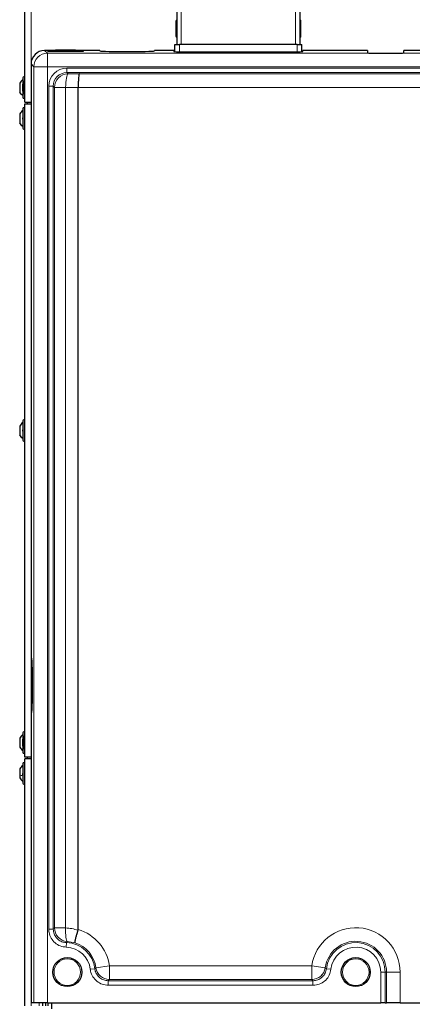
# Model space of a CAD drawing. Header units: millimetres. Extents: x 5 to 418, y 2 to 292.
# Tile 22 of 87: x 59 to 95, y 128 to 218. Entities that reach past the tile are written whole.
import ezdxf

# ---------------------------------------------------------------- set-up
doc = ezdxf.new("R2010")
doc.units = ezdxf.units.MM

msp = doc.modelspace()

# ---------------------------------------------------------------- linework, layer by layer
at = {"color": 7, "linetype": 'Continuous', "lineweight": 25}
for p, q in [((59.4317, 210.7887), (59.4317, 242.0387)), ((73.3984, 220.4554), (73.3984, 216.0667)), ((84.7317, 216.0667), (84.7317, 220.4554)), ((73.3151, 218.2054), (73.3151, 216.8721)), ((84.8151, 216.8721), (84.8151, 218.2054)), ((62.2317, 215.5387), (61.2633, 215.5387)), ((62.1924, 215.4994), (61.8484, 215.4994)), ((61.8484, 215.4645), (64.5151, 215.4645)), ((62.2651, 215.5721), (62.1575, 215.4645)), ((64.0984, 215.5721), (62.2651, 215.5721)), ((64.206, 215.4645), (64.0984, 215.5721)), ((66.3484, 215.5387), (64.1317, 215.5387)), ((64.5151, 215.4994), (64.171, 215.4994)), ((66.3484, 215.5387), (66.3484, 215.4951)), ((67.1817, 215.4514), (70.5151, 215.4514)), ((71.3484, 215.4951), (71.3484, 215.5387)), ((73.1484, 215.5387), (71.3484, 215.5387)), ((73.1484, 215.5387), (73.1484, 215.4427)), ((73.2317, 215.4236), (73.2317, 216.0667)), ((73.2317, 216.0667), (73.6484, 216.0667)), ((84.4817, 216.0667), (73.6484, 216.0667)), ((73.9817, 215.399), (84.1484, 215.399)), ((84.4817, 216.0667), (84.8984, 216.0667)), ((84.8984, 215.4236), (84.8984, 216.0667)), ((84.9817, 215.4427), (84.9817, 215.5387)), ((90.9317, 215.5387), (84.9817, 215.5387)), ((90.9317, 215.5387), (90.9317, 215.3204)), ((91.7651, 215.2738), (93.4317, 215.2738)), ((94.2651, 215.3204), (94.2651, 215.5387)), ((99.8984, 215.5387), (94.2651, 215.5387)), ((60.0151, 214.2904), (60.0151, 159.7054)), ((59.2651, 213.0221), (59.2651, 212.4334)), ((59.4317, 212.6662), (59.3484, 212.6662)), ((59.3484, 211.5779), (59.3484, 212.6662)), ((58.9734, 212.5346), (58.9734, 211.7096)), ((59.2651, 211.7984), (59.2651, 212.4458)), ((59.2651, 211.8108), (59.2651, 211.2221)), ((64.3484, 212.1263), (64.3484, 212.1254)), ((64.3484, 134.7808), (64.3484, 212.1254)), ((59.3484, 211.5779), (59.4317, 211.5779)), ((59.4317, 210.7887), (60.0151, 210.7887)), ((59.6817, 210.6221), (59.6817, 210.7887)), ((59.2651, 210.1887), (59.2651, 208.3887)), ((59.4317, 210.6221), (60.0151, 210.6221)), ((59.4317, 150.6221), (59.4317, 210.6221)), ((58.9734, 209.7012), (58.9734, 208.8762)), ((58.9734, 181.0346), (58.9734, 180.2096)), ((59.2651, 181.5221), (59.2651, 179.7221)), ((60.0151, 159.7054), (60.0762, 159.7054)), ((60.1199, 158.8721), (60.1199, 155.5387)), ((60.0151, 154.7054), (60.0151, 128.0387)), ((60.0762, 154.7054), (60.0151, 154.7054)), ((59.2651, 152.8554), (59.2651, 152.2791)), ((58.9734, 152.3666), (58.9734, 151.5442)), ((59.2651, 151.6317), (59.2651, 152.2791)), ((59.4317, 152.4996), (59.3484, 152.4996)), ((59.3484, 151.4112), (59.3484, 152.4996)), ((59.2651, 151.6315), (59.2651, 151.0554)), ((59.3484, 151.4112), (59.4317, 151.4112)), ((60.0151, 150.6221), (59.4317, 150.6221)), ((59.4317, 127.7887), (59.4317, 150.4554)), ((60.0151, 150.4554), (59.4317, 150.4554)), ((59.6817, 150.4554), (59.6817, 150.6221)), ((58.9734, 149.5346), (58.9734, 148.9953)), ((59.2651, 150.0221), (59.2651, 148.8454)), ((58.9734, 148.9953), (58.9734, 148.7096)), ((59.2651, 148.8454), (59.2651, 148.2221)), ((64.3386, 134.7166), (64.3484, 134.7808)), ((60.2727, 128.0387), (60.0151, 128.0387)), ((61.5209, 128.0387), (60.2727, 128.0387)), ((61.0984, 127.7887), (61.0984, 128.0387)), ((61.3484, 128.0387), (61.3484, 127.7887)), ((61.5209, 128.0387), (92.1415, 128.0387)), ((61.5984, 127.7887), (61.5984, 128.0387)), ((61.9317, 127.4887), (61.9317, 128.0387)), ((92.5576, 128.0387), (92.1415, 128.0387)), ((92.5576, 128.0387), (92.6792, 128.0387)), ((93.9275, 128.0387), (92.6792, 128.0387)), ((93.9275, 128.0387), (116.1026, 128.0387))]:
    msp.add_line(p, q, dxfattribs=at)
at = {"color": 7, "linetype": 'Continuous', "lineweight": 18}
for p, q in [((60.0151, 210.7887), (60.0151, 242.0387)), ((73.8151, 220.4554), (73.8151, 216.0667)), ((84.3151, 216.0667), (84.3151, 220.4554)), ((61.2633, 215.5387), (61.5209, 215.2811)), ((61.5209, 214.0328), (61.5209, 215.2811)), ((61.5209, 215.2811), (91.3992, 215.2811)), ((61.8484, 215.4645), (61.8484, 215.4994)), ((64.5151, 215.4645), (64.5151, 215.4994)), ((73.6484, 216.0667), (73.6484, 215.4026)), ((84.4817, 215.4026), (84.4817, 216.0667)), ((93.7975, 215.2811), (106.6138, 215.2811)), ((60.2727, 214.0328), (60.0151, 214.2904)), ((61.5209, 214.0328), (60.2727, 214.0328)), ((60.2727, 128.0387), (60.2727, 214.0328)), ((140.1758, 214.0328), (61.5209, 214.0328)), ((61.5209, 214.0328), (61.5209, 128.0387)), ((63.3059, 213.4962), (63.3059, 213.9123)), ((63.3059, 213.9123), (138.3909, 213.9123)), ((63.3059, 213.4962), (63.4179, 213.3841)), ((138.3909, 213.4962), (63.3059, 213.4962)), ((64.4539, 213.3746), (137.2429, 213.3746)), ((62.0576, 212.2479), (61.6415, 212.2479)), ((61.6415, 134.8276), (61.6415, 212.2479)), ((62.1696, 212.1359), (62.0576, 212.2479)), ((62.0576, 212.2479), (62.0576, 134.8276)), ((62.1696, 212.1359), (63.1946, 212.1359)), ((62.1696, 134.9347), (62.1696, 212.1359)), ((63.1946, 212.1359), (63.1946, 134.9347)), ((137.3484, 212.1263), (64.3484, 212.1263)), ((60.0151, 210.6221), (60.0151, 150.6221)), ((60.0151, 127.7887), (60.0151, 150.4554)), ((62.0576, 134.8276), (61.6415, 134.8276)), ((62.1696, 134.9347), (63.1946, 134.9347)), ((63.2667, 133.5799), (63.2537, 133.164)), ((64.0646, 133.5617), (63.3455, 133.6886)), ((65.8728, 131.1852), (65.4594, 131.1371)), ((65.9839, 131.2739), (67.2195, 131.4512)), ((67.2195, 131.4512), (85.8106, 131.4512)), ((67.2195, 130.2029), (67.2195, 131.4512)), ((87.0462, 131.2739), (85.8106, 131.4512)), ((85.8106, 130.2029), (85.8106, 131.4512)), ((87.1574, 131.1852), (87.5707, 131.1371)), ((92.5576, 130.8721), (92.1415, 130.8721)), ((92.1415, 128.0387), (92.1415, 130.8721)), ((92.5576, 130.8721), (92.6792, 130.8721)), ((92.5576, 130.8721), (92.5576, 128.0387)), ((92.6792, 130.8721), (93.9275, 130.8721)), ((92.6792, 128.0387), (92.6792, 130.8721)), ((93.9275, 130.8721), (93.9275, 128.0387)), ((67.1127, 130.0813), (85.9174, 130.0813)), ((67.1127, 130.0813), (67.1127, 129.6652)), ((85.9174, 129.6652), (67.1127, 129.6652)), ((85.8106, 130.2029), (67.2195, 130.2029)), ((85.9174, 130.0813), (85.9174, 129.6652)), ((60.7651, 127.7887), (60.7651, 128.0387))]:
    msp.add_line(p, q, dxfattribs=at)
at = {"color": 7, "linetype": 'Continuous', "lineweight": 18, "flags": 128}
for points in [[(63.4179, 213.3841), (63.3757, 213.3496), (63.335, 213.2713), (63.2973, 213.1523), (63.2639, 212.9966), (63.2361, 212.8101), (63.2148, 212.5993), (63.2008, 212.3718), (63.1946, 212.1359)], [(63.3455, 133.6886), (63.3056, 133.7251), (63.2698, 133.8046), (63.2392, 133.9242), (63.215, 134.0796), (63.1979, 134.2654), (63.1886, 134.4748), (63.1875, 134.7006), (63.1946, 134.9347)]]:
    msp.add_lwpolyline(points, dxfattribs=at)
at = {"color": 7, "linetype": 'Continuous', "lineweight": 25}
for centre in [(63.3484, 130.8721), (89.8484, 130.8721)]:
    msp.add_circle(centre, 1.3333, dxfattribs=at)
at = {"color": 7, "linetype": 'Continuous', "lineweight": 18}
for centre in [(63.3484, 130.8721), (89.8484, 130.8721)]:
    msp.add_circle(centre, 1.2195, dxfattribs=at)
at = {"color": 7, "linetype": 'Continuous', "lineweight": 25}
for centre, radius, start, end in [((73.4817, 218.2054), 0.1667, 120, 180), ((84.6484, 218.2054), 0.1667, 360, 60), ((73.4817, 216.8721), 0.1667, 180, 240), ((84.6484, 216.8721), 0.1667, 300, 360), ((59.3484, 213.0221), 0.0833, 0, 180), ((59.5984, 212.4458), 0.3333, 138.590378, 180), ((59.5984, 211.7984), 0.3333, 180, 221.409622), ((59.3484, 211.2221), 0.0833, 180, 360), ((59.3484, 210.1887), 0.0833, 0, 180), ((59.3484, 208.3887), 0.0833, 180, 360), ((59.3484, 181.5221), 0.0833, 0, 180), ((59.3484, 179.7221), 0.0833, 180, 360), ((59.3484, 152.8554), 0.0833, 0, 180), ((59.5984, 152.2791), 0.3333, 138.590378, 180), ((59.5984, 151.6317), 0.3333, 180, 221.409622), ((59.3484, 151.0554), 0.0833, 180, 360), ((59.3484, 150.0221), 0.0833, 0, 180), ((59.3484, 148.2221), 0.0833, 180, 360)]:
    msp.add_arc(centre, radius, start, end, dxfattribs=at)
at = {"color": 7, "linetype": 'Continuous', "lineweight": 18}
for centre, radius, start, end in [((61.525, 214.0288), 1.2523, 90.183596, 179.816404), ((63.4219, 212.1318), 1.2523, 90.183596, 179.816404), ((63.4219, 134.9385), 1.2523, 180.170862, 266.501696), ((63.1817, 130.8721), 4.0791, 8.16171, 73.380718), ((89.8484, 130.8721), 4.0791, 0, 171.83829), ((63.1817, 130.8721), 2.2931, 6.638215, 88.202274), ((63.1817, 130.8721), 2.7092, 6.638215, 88.202274), ((63.1817, 130.8721), 2.8308, 8.16171, 71.827296), ((89.8484, 130.8721), 2.8308, 0, 171.83829), ((89.8484, 130.8721), 2.7092, 0, 173.361785), ((89.8484, 130.8721), 2.2931, 0, 173.361785), ((67.2229, 131.4551), 1.2522, 188.315822, 269.845888), ((85.8072, 131.4551), 1.2522, 270.154112, 351.684178)]:
    msp.add_arc(centre, radius, start, end, dxfattribs=at)
at = {"color": 7, "linetype": 'Continuous', "lineweight": 25}
for centre, major_axis, ratio, start_param, end_param in [((61.2668, 214.287), (-0.8863, 0.8863), 0.9972647, 5.4991567, 7.0672139), ((61.8484, 215.482), (0.3333, 0), 0.0524078, 1.5707963, 4.712389), ((64.5151, 215.482), (0.3333, 0), 0.0524078, 4.712389, 7.8539816), ((67.1817, 215.4951), (0.8333, 0), 0.0524078, 3.1415927, 4.712389), ((70.5151, 215.4951), (0.8333, 0), 0.0524078, 4.712389, 6.2831853), ((73.9817, 215.4427), (0.8333, 0), 0.0524078, 3.1415927, 4.712389), ((84.1484, 215.4427), (0.8333, 0), 0.0524078, 4.712389, 6.2831853), ((91.7651, 215.3204), (0.8333, 0), 0.0524078, 3.1415927, 4.257942), ((93.4317, 215.3204), (0.8333, 0), 0.0524078, 5.1668359, 6.2831853), ((60.0762, 158.8721), (0, 0.8333), 0.0524078, 4.712389, 6.2831853), ((60.0762, 155.5387), (0, 0.8333), 0.0524078, 3.1415927, 4.712389)]:
    msp.add_ellipse(centre, major_axis=major_axis, ratio=ratio, start_param=start_param, end_param=end_param, dxfattribs=at)
at = {"color": 7, "linetype": 'Continuous', "lineweight": 18}
for centre, major_axis, ratio, start_param, end_param in [((63.3104, 212.2433), (1.1817, -1.1817), 0.9972647, 2.357564, 3.9256213), ((63.3104, 212.2433), (0.8879, -0.8879), 0.9954519, 2.357564, 3.9256213), ((81.0619, 218.4761), (98.75, 0), 0.0524078, 4.5327516, 4.5434042), ((81.0619, 217.2279), (100, 0), 0.0517527, 4.5327516, 4.5444662)]:
    msp.add_ellipse(centre, major_axis=major_axis, ratio=ratio, start_param=start_param, end_param=end_param, dxfattribs=at)
at = {"color": 7, "linetype": 'Continuous', "lineweight": 25}
for points, knots in [([(91.3992, 215.2811), (91.4872, 215.2783), (91.6061, 215.2746), (91.7323, 215.274), (91.7651, 215.2738)], [0, 0, 0, 0, 0.7402975, 1, 1, 1, 1]), ([(93.4317, 215.2738), (93.5257, 215.2751), (93.6526, 215.2768), (93.7677, 215.2802), (93.7975, 215.2811)], [0, 0, 0, 0, 0.7402831, 1, 1, 1, 1]), ([(64.4539, 213.3746), (64.4537, 213.3745), (64.4476, 213.3706), (64.4297, 213.3407), (64.4013, 213.2048), (64.3734, 212.9203), (64.3537, 212.547), (64.3502, 212.2665), (64.3484, 212.1263)], [0, 0, 0, 0, 0.0037153, 0.1138665, 0.3361641, 0.5577007, 0.7788433, 1, 1, 1, 1]), ([(59.2936, 212.0491), (59.2897, 212.0516), (59.2819, 212.0566), (59.2727, 212.0732), (59.2666, 212.0955), (59.2643, 212.1219), (59.2665, 212.1483), (59.2726, 212.1708), (59.2818, 212.1875), (59.2897, 212.1925), (59.2936, 212.195)], [0, 0, 0, 0, 0.1252217, 0.2494831, 0.3743256, 0.4990628, 0.6238964, 0.749388, 0.8744406, 1, 1, 1, 1]), ([(59.2936, 209.2158), (59.2897, 209.2183), (59.2819, 209.2232), (59.2727, 209.2399), (59.2666, 209.2622), (59.2643, 209.2885), (59.2665, 209.3149), (59.2726, 209.3374), (59.2818, 209.3542), (59.2897, 209.3592), (59.2936, 209.3617)], [0, 0, 0, 0, 0.1252217, 0.2494831, 0.3743256, 0.4990628, 0.6238964, 0.749388, 0.8744406, 1, 1, 1, 1]), ([(59.2936, 180.5491), (59.2897, 180.5516), (59.2819, 180.5566), (59.2727, 180.5732), (59.2666, 180.5955), (59.2643, 180.6219), (59.2665, 180.6483), (59.2726, 180.6708), (59.2818, 180.6875), (59.2897, 180.6925), (59.2936, 180.695)], [0, 0, 0, 0, 0.1252217, 0.2494831, 0.3743256, 0.4990628, 0.6238964, 0.749388, 0.8744406, 1, 1, 1, 1]), ([(59.2936, 151.9078), (59.2897, 151.9109), (59.2819, 151.9171), (59.2727, 151.9351), (59.2666, 151.9584), (59.2643, 151.9851), (59.2665, 152.011), (59.2726, 152.0324), (59.2818, 152.0476), (59.2897, 152.0514), (59.2936, 152.0533)], [0, 0, 0, 0, 0.1252217, 0.2494831, 0.3743256, 0.4990628, 0.6238964, 0.749388, 0.8744406, 1, 1, 1, 1]), ([(58.9734, 151.5445), (59.0128, 151.4829), (59.0916, 151.3598), (59.2073, 151.2699), (59.2651, 151.225)], [0, 0, 0, 0, 0.5, 1, 1, 1, 1]), ([(59.2651, 149.8554), (59.2073, 149.8103), (59.0916, 149.7201), (59.0128, 149.5964), (58.9734, 149.5346)], [0, 0, 0, 0, 0.5000001, 1, 1, 1, 1]), ([(58.9734, 148.7096), (59.0128, 148.6477), (59.0916, 148.5241), (59.2073, 148.4338), (59.2651, 148.3887)], [0, 0, 0, 0, 0.49999989, 1, 1, 1, 1]), ([(59.2936, 148.9842), (59.2897, 148.9851), (59.2819, 148.9868), (59.2727, 148.9991), (59.2666, 149.0182), (59.2643, 149.0429), (59.2665, 149.0697), (59.2726, 149.0945), (59.2818, 149.1148), (59.2897, 149.1229), (59.2936, 149.1269)], [0, 0, 0, 0, 0.1252207, 0.2494814, 0.3743239, 0.4990613, 0.6238954, 0.7493873, 0.8744403, 1, 1, 1, 1]), ([(64.0646, 133.5617), (64.0645, 133.5618), (64.0629, 133.5638), (64.0604, 133.5693), (64.0578, 133.5827), (64.057, 133.6039), (64.0588, 133.6356), (64.0635, 133.6756), (64.0709, 133.7232), (64.081, 133.7777), (64.0937, 133.8386), (64.109, 133.9067), (64.1268, 133.9808), (64.1469, 134.0598), (64.1689, 134.1433), (64.1933, 134.2321), (64.2279, 134.3544), (64.266, 134.4832), (64.3065, 134.615), (64.3279, 134.6826), (64.3386, 134.7166)], [0, 0, 0, 0, 0.0033364, 0.0430302, 0.0828571, 0.1393686, 0.1962675, 0.2543895, 0.3129351, 0.3692236, 0.4258987, 0.483795, 0.5421144, 0.598349, 0.6553837, 0.7128251, 0.7711025, 0.8838623, 0.9417183, 1, 1, 1, 1])]:
    msp.add_open_spline(points, degree=3, knots=knots, dxfattribs=at)
for points in [[(59.2651, 212.8554), (59.2073, 212.8103), (59.0916, 212.7201), (59.0128, 212.5964), (58.9734, 212.5346)], [(59.2651, 211.3887), (59.2073, 211.4338), (59.0916, 211.5241), (59.0128, 211.6477), (58.9734, 211.7096)], [(59.2651, 210.0221), (59.2073, 209.977), (59.0916, 209.8867), (59.0128, 209.7631), (58.9734, 209.7012)], [(59.2651, 208.5554), (59.2073, 208.6005), (59.0916, 208.6907), (59.0128, 208.8144), (58.9734, 208.8762)], [(59.2651, 181.3554), (59.2073, 181.3103), (59.0916, 181.2201), (59.0128, 181.0964), (58.9734, 181.0346)], [(59.2651, 179.8887), (59.2073, 179.9338), (59.0916, 180.0241), (59.0128, 180.1477), (58.9734, 180.2096)], [(59.2651, 152.6864), (59.2073, 152.6415), (59.0916, 152.5515), (59.0128, 152.4282), (58.9734, 152.3666)]]:
    msp.add_open_spline(points, degree=3, dxfattribs=at)
at = {"color": 7, "linetype": 'Continuous', "lineweight": 18}
msp.add_open_spline([(59.2651, 148.8967), (59.2073, 148.9105), (59.0916, 148.9383), (59.0128, 148.9763), (58.9734, 148.9953)], degree=3, dxfattribs=at)
for points, knots in [([(63.2537, 133.164), (63.0671, 133.1883), (62.6939, 133.2368), (62.2042, 133.5393), (61.8414, 133.9732), (61.6641, 134.4305), (61.6475, 134.7221), (61.6415, 134.8276)], [0, 0, 0, 0, 0.21919499, 0.43840411, 0.65730121, 0.87608054, 1, 1, 1, 1]), ([(62.0576, 134.8276), (62.0814, 134.8506), (62.1187, 134.8866), (62.1561, 134.9219), (62.1696, 134.9347)], [0, 0, 0, 0, 0.63682747, 1, 1, 1, 1]), ([(62.0576, 134.8276), (62.062, 134.7484), (62.0743, 134.5295), (62.207, 134.187), (62.4791, 133.8591), (62.8315, 133.65), (63.109, 133.5869), (63.249, 133.5807), (63.2667, 133.5799)], [0, 0, 0, 0, 0.123933, 0.3426326, 0.5613803, 0.7804679, 0.9721889, 1, 1, 1, 1]), ([(63.1946, 134.9347), (63.387, 134.9188), (63.7755, 134.8866), (64.1497, 134.7736), (64.3386, 134.7166)], [0, 0, 0, 0, 0.49517188, 1, 1, 1, 1]), ([(63.3455, 133.6886), (63.3358, 133.6755), (63.3093, 133.6396), (63.2833, 133.6031), (63.2667, 133.5799)], [0, 0, 0, 0, 0.3631783, 1, 1, 1, 1]), ([(65.8728, 131.1852), (65.8975, 131.2047), (65.9348, 131.2341), (65.9715, 131.2639), (65.9839, 131.2739)], [0, 0, 0, 0, 0.6638695, 1, 1, 1, 1]), ([(65.8728, 131.1852), (65.8792, 131.1417), (65.9063, 130.96), (66.0343, 130.6543), (66.317, 130.3374), (66.6912, 130.1223), (66.9722, 130.0949), (67.1127, 130.0813)], [0, 0, 0, 0, 0.07300856, 0.30459275, 0.53616739, 0.76803873, 1, 1, 1, 1]), ([(85.9174, 130.0813), (85.9614, 130.0827), (86.145, 130.0885), (86.4635, 130.1803), (86.8109, 130.4246), (87.0679, 130.7714), (87.1275, 131.0473), (87.1574, 131.1852)], [0, 0, 0, 0, 0.0730087, 0.304593, 0.5361675, 0.7680387, 1, 1, 1, 1]), ([(87.0462, 131.2739), (87.0586, 131.2639), (87.0953, 131.2341), (87.1326, 131.2047), (87.1574, 131.1852)], [0, 0, 0, 0, 0.3361305, 1, 1, 1, 1]), ([(67.1127, 129.6652), (66.9254, 129.6835), (66.551, 129.7203), (66.0523, 130.0073), (65.6753, 130.4296), (65.5043, 130.837), (65.4681, 131.0791), (65.4594, 131.1371)], [0, 0, 0, 0, 0.2319044, 0.4638218, 0.6954578, 0.9270245, 1, 1, 1, 1]), ([(87.5707, 131.1371), (87.5308, 130.9533), (87.451, 130.5856), (87.1083, 130.1234), (86.6452, 129.7978), (86.2208, 129.6751), (85.9761, 129.6671), (85.9174, 129.6652)], [0, 0, 0, 0, 0.2319044, 0.4638217, 0.6954575, 0.9270244, 1, 1, 1, 1]), ([(67.2195, 130.2029), (67.2077, 130.1893), (67.1725, 130.1487), (67.1365, 130.1082), (67.1127, 130.0813)], [0, 0, 0, 0, 0.3361257, 1, 1, 1, 1]), ([(85.9174, 130.0813), (85.8936, 130.1082), (85.8577, 130.1487), (85.8224, 130.1893), (85.8106, 130.2029)], [0, 0, 0, 0, 0.6638743, 1, 1, 1, 1])]:
    msp.add_open_spline(points, degree=3, knots=knots, dxfattribs=at)

doc.saveas('drawing.dxf')
